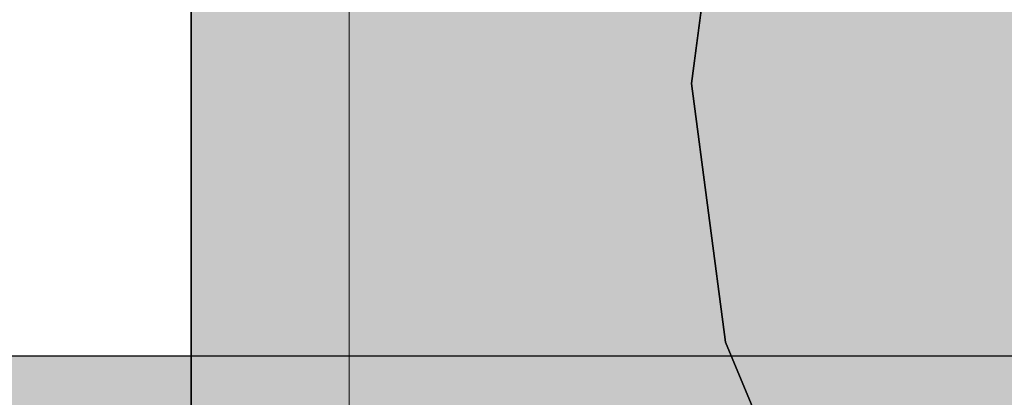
# Model space of a CAD drawing. Extents: x -297 to 573, y -46 to 548.
# Tile 46 of 256: x 93.274 to 93.815, y 118.448 to 118.656. Entities that reach past the tile are written whole.
import ezdxf
from ezdxf.lldxf.tags import DXFTag

# ---------------------------------------------------------------- set-up
doc = ezdxf.new("R2010")
doc.units = 0
doc.layers.get('0').update_dxf_attribs({"lineweight": 35})
doc.layers.add('0-Shading', color=7, linetype='Continuous', lineweight=35)
doc.layers.add('5_EG-BESTAND', color=7, linetype='Continuous', lineweight=25)
doc.layers.add('H_Ruecklauf_EG', color=5, linetype='Continuous', lineweight=25, true_color=0x0000ff)
doc.layers.add('H_Vorlauf_EG', color=1, linetype='Continuous', lineweight=25, true_color=0xff0000)
tags = doc.linetypes.add('ALL_S14', pattern=[0.002, 0.001, -0.001]).pattern_tags.tags
tags[6:7] = [DXFTag(74, 4), DXFTag(75, 0), DXFTag(340, '0'), DXFTag(46, 1.0), DXFTag(50, 0.0), DXFTag(44, 0.0), DXFTag(45, 0.0)]
tags[4:5] = [DXFTag(74, 4), DXFTag(75, 0), DXFTag(340, '0'), DXFTag(46, 1.0), DXFTag(50, 0.0), DXFTag(44, 0.0), DXFTag(45, 0.0)]

# ---------------------------------------------------------------- blocks, each defined once
blk = doc.blocks.new('Shading-A07ALD3D1N', base_point=(94.30888, 118.27391))
at = {"layer": '0-Shading', "color": 14, "true_color": 0xac0000}
for points in [[(93.60598, 118.62042), (93.62128, 118.62042), (93.74549, 119.00933)], [(93.62128, 118.62042), (93.74549, 119.00933), (93.77688, 119.00933)], [(93.63746, 118.63045), (93.62529, 118.63045), (93.78905, 119.00933)], [(93.62529, 118.63045), (93.78905, 119.00933), (93.77688, 119.00933)], [(93.62128, 118.62042), (93.63345, 118.62042), (93.62529, 118.63045)], [(93.63345, 118.62042), (93.63746, 118.63045), (93.62529, 118.63045)], [(93.77184, 118.2441), (93.62128, 118.62042), (93.60598, 118.62042)], [(93.77184, 118.2441), (93.74098, 118.2441), (93.60598, 118.62042)], [(93.75031, 118.29794), (93.76248, 118.29794), (93.62128, 118.62042)], [(93.76248, 118.29794), (93.62128, 118.62042), (93.63345, 118.62042)]]:
    blk.add_solid(points, dxfattribs=at)
at = {"layer": '0-Shading', "color": 14, "true_color": 0x8e0000}
for points in [[(93.63345, 118.62042), (93.64283, 118.62042), (93.78905, 119.00933)], [(93.64283, 118.62042), (93.78905, 119.00933), (93.80392, 119.00933)], [(93.76248, 118.29794), (93.76408, 118.29794), (93.63345, 118.62042)], [(93.76408, 118.29794), (93.63345, 118.62042), (93.64283, 118.62042)], [(93.69161, 118.49068), (93.69656, 118.49068), (93.64283, 118.62042)], [(93.76408, 118.29794), (93.7664, 118.29794), (93.69161, 118.49068)], [(93.7664, 118.29794), (93.69161, 118.49068), (93.69656, 118.49068)], [(93.7664, 118.29794), (93.77641, 118.29794), (93.69656, 118.49068)]]:
    blk.add_solid(points, dxfattribs=at)
at = {"layer": '0-Shading', "color": 12, "true_color": 0xc70000}
for points in [[(93.61438, 118.64384), (93.56914, 118.64384), (93.71005, 118.91054)], [(93.56914, 118.64384), (93.71005, 118.91054), (93.64725, 118.91054)], [(93.56228, 118.62042), (93.60598, 118.62042), (93.56914, 118.64384)], [(93.60598, 118.62042), (93.61438, 118.64384), (93.56914, 118.64384)], [(93.65965, 118.28799), (93.60598, 118.62042), (93.56228, 118.62042)], [(93.72523, 118.28799), (93.65965, 118.28799), (93.60598, 118.62042)]]:
    blk.add_solid(points, dxfattribs=at)
at = {"layer": '0-Shading', "color": 1, "true_color": 0xf50000}
for points in [[(93.54903, 118.62042), (94.04829, 118.62042), (93.60172, 118.81345)], [(94.04829, 118.62042), (93.7499, 118.81345), (93.60172, 118.81345)], [(93.45731, 118.62042), (93.50047, 118.62042), (93.36783, 118.69411)], [(93.50047, 118.62042), (93.36783, 118.69411), (93.43891, 118.69411)], [(93.36783, 118.64384), (93.42888, 118.64384), (93.36783, 118.69411)], [(93.50047, 118.62042), (93.51237, 118.67993), (93.45076, 118.67993)], [(93.50047, 118.62042), (93.54903, 118.62042), (93.51237, 118.67993)], [(93.54903, 118.62042), (93.56527, 118.67993), (93.51237, 118.67993)], [(93.41638, 118.62042), (93.45731, 118.62042), (93.36783, 118.64384)], [(93.45731, 118.62042), (93.36783, 118.64384), (93.42888, 118.64384)], [(93.36783, 118.62042), (93.41638, 118.62042), (93.36783, 118.64384)], [(93.41756, 118.60425), (93.3765, 118.60425), (93.36783, 118.62042)], [(93.41756, 118.60425), (93.41638, 118.62042), (93.36783, 118.62042)], [(93.4289, 118.44921), (93.36783, 118.44921), (93.36783, 118.62042)], [(93.42405, 118.51556), (93.40524, 118.51556), (93.36783, 118.62042)], [(93.41756, 118.60425), (93.45731, 118.62042), (93.41638, 118.62042)], [(93.45949, 118.60425), (93.41756, 118.60425), (93.45731, 118.62042)], [(93.46141, 118.58998), (93.50047, 118.62042), (93.45731, 118.62042)], [(93.50656, 118.58998), (93.46141, 118.58998), (93.50047, 118.62042)], [(93.5097, 118.57428), (93.54903, 118.62042), (93.50047, 118.62042)], [(93.56162, 118.57428), (93.5097, 118.57428), (93.54903, 118.62042)], [(93.56668, 118.55575), (94.04829, 118.62042), (93.54903, 118.62042)], [(93.94831, 118.55575), (93.56668, 118.55575), (94.04829, 118.62042)], [(93.42405, 118.51556), (93.41756, 118.60425), (93.3765, 118.60425)], [(93.46141, 118.58998), (93.45949, 118.60425), (93.41756, 118.60425)], [(93.46141, 118.58998), (93.41861, 118.58998), (93.41756, 118.60425)], [(93.42405, 118.51556), (93.46141, 118.58998), (93.41861, 118.58998)], [(93.47144, 118.51556), (93.42405, 118.51556), (93.46141, 118.58998)], [(93.5097, 118.57428), (93.50656, 118.58998), (93.46141, 118.58998)], [(93.5097, 118.57428), (93.46353, 118.57428), (93.46141, 118.58998)], [(93.48737, 118.39746), (93.5097, 118.57428), (93.46353, 118.57428)], [(93.52818, 118.39746), (93.48737, 118.39746), (93.5097, 118.57428)], [(93.56668, 118.55575), (93.56162, 118.57428), (93.5097, 118.57428)], [(93.56668, 118.55575), (93.5134, 118.55575), (93.5097, 118.57428)], [(93.54662, 118.3895), (93.52901, 118.3895), (93.5097, 118.57428)], [(93.54662, 118.3895), (93.56668, 118.55575), (93.5134, 118.55575)], [(93.61205, 118.3895), (93.54662, 118.3895), (93.56668, 118.55575)], [(93.82063, 118.47315), (93.94831, 118.55575), (93.56668, 118.55575)], [(93.82063, 118.47315), (93.58922, 118.47315), (93.56668, 118.55575)], [(93.4289, 118.44921), (93.42405, 118.51556), (93.40524, 118.51556)], [(93.45962, 118.44921), (93.4289, 118.44921), (93.42405, 118.51556)], [(93.48737, 118.39746), (93.47144, 118.51556), (93.42405, 118.51556)], [(93.62395, 118.34592), (93.82063, 118.47315), (93.58922, 118.47315)], [(93.85265, 118.46275), (93.80455, 118.46275), (93.82063, 118.47315)], [(93.58847, 118.31841), (93.58141, 118.31841), (93.85265, 118.46275)], [(93.58141, 118.31841), (93.85265, 118.46275), (93.80455, 118.46275)], [(93.75304, 118.35435), (93.65425, 118.35435), (93.85265, 118.46275)], [(93.81551, 118.37308), (93.77025, 118.37308), (93.85265, 118.46275)], [(93.43613, 118.35029), (93.36783, 118.35029), (93.4289, 118.44921)], [(93.36783, 118.35029), (93.4289, 118.44921), (93.36783, 118.44921)], [(93.48737, 118.39746), (93.44736, 118.39746), (93.4289, 118.44921)], [(93.48737, 118.39746), (93.45962, 118.44921), (93.4289, 118.44921)], [(93.47457, 118.32117), (93.43826, 118.32117), (93.4289, 118.44921)]]:
    blk.add_solid(points, dxfattribs=at)
at = {"layer": '0-Shading', "color": 14, "true_color": 0xaf0000}
blk.add_solid([(93.95322, 118.55103), (93.87449, 118.75792), (93.79446, 118.75792)], dxfattribs=at)
at = {"layer": '0-Shading', "color": 1, "true_color": 0xf40000}
for points in [[(93.44151, 118.64384), (93.4469, 118.69411), (93.36783, 118.69411)], [(93.44151, 118.64384), (93.36783, 118.64384), (93.36783, 118.69411)], [(93.439, 118.62042), (93.44151, 118.64384), (93.36783, 118.64384)], [(93.36783, 118.62042), (93.439, 118.62042), (93.36783, 118.64384)], [(93.41024, 118.35029), (93.36783, 118.35029), (93.36783, 118.62042)], [(93.44024, 118.60891), (93.36964, 118.60891), (93.36783, 118.62042)], [(93.44024, 118.60891), (93.439, 118.62042), (93.36783, 118.62042)], [(93.41302, 118.33263), (93.44024, 118.60891), (93.36964, 118.60891)], [(93.46986, 118.33263), (93.41302, 118.33263), (93.44024, 118.60891)]]:
    blk.add_solid(points, dxfattribs=at)
at = {"layer": '0-Shading', "color": 1, "true_color": 0xec0000}
for points in [[(93.51018, 118.64384), (93.44151, 118.64384), (93.4469, 118.69411)], [(93.51018, 118.64384), (93.52058, 118.69411), (93.4469, 118.69411)], [(93.439, 118.62042), (93.50533, 118.62042), (93.44151, 118.64384)], [(93.50533, 118.62042), (93.51018, 118.64384), (93.44151, 118.64384)], [(93.47234, 118.30944), (93.50533, 118.62042), (93.439, 118.62042)], [(93.47234, 118.30944), (93.56973, 118.30944), (93.50533, 118.62042)]]:
    blk.add_solid(points, dxfattribs=at)
at = {"layer": '0-Shading', "color": 12, "true_color": 0xdd0000}
for points in [[(93.56914, 118.64384), (93.51018, 118.64384), (93.52058, 118.69411)], [(93.56914, 118.64384), (93.58386, 118.69411), (93.52058, 118.69411)], [(93.50533, 118.62042), (93.56228, 118.62042), (93.51018, 118.64384)], [(93.56228, 118.62042), (93.56914, 118.64384), (93.51018, 118.64384)], [(93.57211, 118.29794), (93.56228, 118.62042), (93.50533, 118.62042)], [(93.65673, 118.29794), (93.57211, 118.29794), (93.56228, 118.62042)]]:
    blk.add_solid(points, dxfattribs=at)
blk = doc.blocks.new('Shading-A07ALD3F1N', base_point=(92.98525, 118.47042))
at = {"layer": '0-Shading', "color": 174, "true_color": 0x0000b0}
for points in [[(93.36783, 118.43975), (92.98525, 118.43975), (93.36783, 118.47042)], [(92.98525, 118.43975), (93.36783, 118.47042), (92.98525, 118.47042)], [(93.40301, 118.33321), (93.36783, 118.33321), (93.36783, 118.47042)], [(93.40343, 118.33156), (93.58135, 118.47042), (93.36783, 118.47042)], [(93.49458, 118.33156), (93.40343, 118.33156), (93.58135, 118.47042)]]:
    blk.add_solid(points, dxfattribs=at)
at = {"layer": '0-Shading', "color": 174, "true_color": 0x0000ac}
for points in [[(93.65421, 118.36594), (93.51606, 118.36594), (93.78033, 118.47042)], [(93.51606, 118.36594), (93.78033, 118.47042), (93.58135, 118.47042)]]:
    blk.add_solid(points, dxfattribs=at)
at = {"layer": '0-Shading', "color": 174, "true_color": 0x0000a6}
for points in [[(93.86383, 118.43213), (93.73411, 118.43213), (93.78629, 118.47042)], [(93.73411, 118.43213), (93.78629, 118.47042), (93.78033, 118.47042)], [(93.83333, 118.44719), (93.95119, 118.47042), (93.78629, 118.47042)]]:
    blk.add_solid(points, dxfattribs=at)
at = {"layer": '0-Shading', "color": 174, "true_color": 0x000092}
for points in [[(93.77688, 118.30933), (93.78905, 118.30933), (94.15253, 118.47042)], [(93.78905, 118.30933), (94.15253, 118.47042), (94.16472, 118.47042)]]:
    blk.add_solid(points, dxfattribs=at)
at = {"layer": '0-Shading', "color": 174, "true_color": 0x00009d}
for points in [[(93.87025, 118.3773), (93.80087, 118.3773), (94.0823, 118.47042)], [(93.80087, 118.3773), (94.0823, 118.47042), (93.97172, 118.47042)]]:
    blk.add_solid(points, dxfattribs=at)
at = {"layer": '0-Shading', "color": 176, "true_color": 0x000085}
blk.add_solid([(93.78905, 118.30933), (94.14181, 118.45007), (94.11725, 118.45007)], dxfattribs=at)
blk = doc.blocks.new('Referenz-A07ALD4Q1N', base_point=(-101.90704, -12.8362))
at = {"layer": '5_EG-BESTAND', "color": 0, "linetype": 'ALL_S14', "lineweight": 13, "ltscale": 0.13}
blk.add_line((93.4547, 32.04708), (93.4547, 233.95864), dxfattribs=at)
blk = doc.blocks.new('Geometrie-A07ALDCK1N', base_point=(-26.76929, 118.07042))
at = {"layer": 'H_Vorlauf_EG'}
for p, q in [((93.36783, 118.3926), (93.36783, 118.84824)), ((93.36783, 118.62042), (93.36783, 118.76277)), ((93.36783, 118.76277), (93.36783, 118.62042)), ((93.66157, 118.76277), (93.64283, 118.62042)), ((93.64283, 118.62042), (93.66157, 118.76277)), ((93.36783, 118.62042), (93.36783, 118.47807)), ((93.36783, 118.47807), (93.36783, 118.62042)), ((93.64283, 118.62042), (93.66157, 118.47807)), ((93.66157, 118.47807), (93.64283, 118.62042)), ((93.36783, 118.47807), (93.36783, 118.34542)), ((93.36783, 118.34542), (93.36783, 118.47807)), ((93.66157, 118.47807), (93.71651, 118.34542)), ((93.71651, 118.34542), (93.66157, 118.47807))]:
    blk.add_line(p, q, dxfattribs=at)
blk = doc.blocks.new('Geometrie-A07ALDCM1N', base_point=(-28.6852, 111.16215))
at = {"layer": 'H_Ruecklauf_EG'}
for p, q in [((93.36783, 118.47042), (92.98525, 118.47042)), ((93.36783, 118.45168), (93.36783, 118.47042)), ((93.36783, 118.47042), (93.36783, 118.45168)), ((93.58135, 118.47042), (93.36783, 118.47042)), ((93.36783, 118.47042), (93.36783, 118.14824)), ((93.78033, 118.47042), (93.58135, 118.47042)), ((93.95119, 118.47042), (93.78033, 118.47042)), ((93.36783, 118.39673), (93.36783, 118.45168)), ((93.36783, 118.45168), (93.36783, 118.39673))]:
    blk.add_line(p, q, dxfattribs=at)

msp = doc.modelspace()

# ---------------------------------------------------------------- block references
at = {"color": 251, "lineweight": 25, "ltscale": 0.25, "true_color": 0x585858}
msp.add_blockref('Referenz-A07ALD4Q1N', (-101.90704, -12.8362), dxfattribs=at)
for name, p in [('Shading-A07ALD3F1N', (92.98525, 118.47042)), ('Shading-A07ALD3D1N', (94.30888, 118.27391))]:
    msp.add_blockref(name, p)
at = {"linetype": 'Continuous', "ltscale": 0.35}
for name, p in [('Geometrie-A07ALDCM1N', (-28.6852, 111.16215)), ('Geometrie-A07ALDCK1N', (-26.76929, 118.07042))]:
    msp.add_blockref(name, p, dxfattribs=at)

doc.saveas('drawing.dxf')
